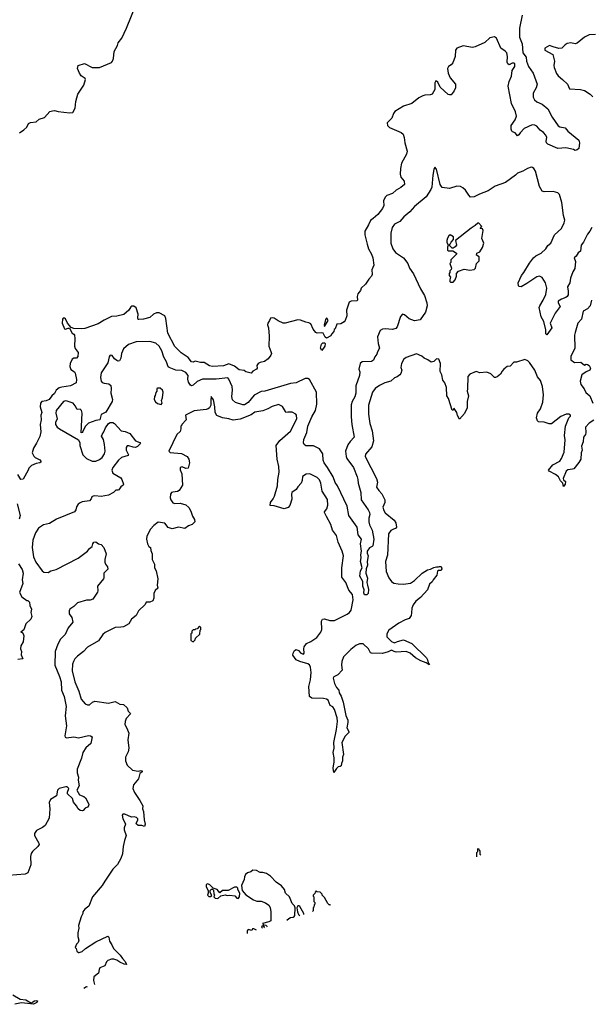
# Model space of a CAD drawing. Extents: x 2086813 to 2278017, y 548126 to 753336.
# Tile 38 of 256: x 2186606 to 2192819, y 553568 to 564276. Entities that reach past the tile are written whole.
import ezdxf

# ---------------------------------------------------------------- set-up
doc = ezdxf.new("R2010")
doc.units = 0

msp = doc.modelspace()

# ---------------------------------------------------------------- linework, layer by layer
at = {"layer": '0CON10XD'}
for points in [[(2186604, 563046), (2186653, 563077), (2186683, 563107), (2186704, 563146), (2186724, 563156), (2186785, 563164), (2186818, 563195), (2186878, 563212), (2186935, 563278), (2186964, 563286), (2186985, 563289), (2187025, 563278), (2187148, 563262), (2187185, 563268), (2187210, 563315), (2187216, 563385), (2187240, 563465), (2187306, 563564), (2187323, 563625), (2187318, 563635), (2187275, 563664), (2187256, 563695), (2187234, 563745), (2187242, 563778), (2187311, 563799), (2187395, 563756), (2187474, 563756), (2187605, 563812), (2187616, 563824), (2187626, 563854), (2187635, 563930), (2187672, 563995), (2187678, 564025), (2187717, 564075), (2187770, 564185), (2187872, 564435)], [(2192077, 564325), (2192048, 564185), (2192046, 564086), (2192075, 564015), (2192084, 563914), (2192119, 563869), (2192123, 563823), (2192146, 563765), (2192198, 563695), (2192239, 563575), (2192229, 563535), (2192198, 563475), (2192196, 563435), (2192210, 563405), (2192235, 563381), (2192296, 563356), (2192355, 563308), (2192404, 563215), (2192470, 563120), (2192485, 563110), (2192545, 563099), (2192572, 563062), (2192692, 562965), (2192702, 562935), (2192692, 562875), (2192675, 562860), (2192655, 562854), (2192634, 562864), (2192552, 562882), (2192464, 562876), (2192355, 562923), (2192343, 562935), (2192336, 562955), (2192346, 562995), (2192335, 563020), (2192309, 563049), (2192273, 563073), (2192235, 563118), (2192215, 563130), (2192185, 563131), (2192099, 563091), (2192054, 563046), (2192042, 563025), (2192025, 563012), (2192000, 563045), (2191972, 563058), (2191964, 563064), (2191956, 563086), (2191956, 563125), (2192001, 563185), (2192014, 563225), (2192003, 563273), (2191962, 563365), (2191923, 563553), (2191935, 563605), (2191959, 563661), (2191969, 563725), (2191998, 563765), (2191995, 563795), (2191985, 563802), (2191967, 563803), (2191935, 563784), (2191919, 563795), (2191914, 563814), (2191917, 563877), (2191908, 563915), (2191893, 563935), (2191845, 563966), (2191797, 564075), (2191775, 564089), (2191725, 564077), (2191671, 564029), (2191565, 563979), (2191535, 563974), (2191435, 563990), (2191365, 563966), (2191349, 563945), (2191347, 563875), (2191322, 563808), (2191305, 563785), (2191275, 563765), (2191265, 563745), (2191271, 563695), (2191293, 563643), (2191350, 563575), (2191350, 563535), (2191338, 563502), (2191305, 563460), (2191285, 563457), (2191272, 563462), (2191185, 563543), (2191157, 563597), (2191145, 563609), (2191135, 563610), (2191125, 563590), (2191125, 563518), (2191095, 563466), (2191075, 563458), (2191016, 563456), (2190995, 563448), (2190953, 563425), (2190875, 563365), (2190785, 563336), (2190692, 563278), (2190674, 563255), (2190656, 563204), (2190608, 563155), (2190609, 563125), (2190632, 563102), (2190760, 563050), (2190782, 563032), (2190793, 562995), (2190799, 562935), (2190824, 562845), (2190816, 562815), (2190764, 562715), (2190752, 562658), (2190748, 562595), (2190755, 562563), (2190791, 562521), (2190794, 562485), (2190755, 562450), (2190705, 562422), (2190666, 562384), (2190605, 562362), (2190584, 562346), (2190568, 562305), (2190571, 562255), (2190557, 562223), (2190505, 562158), (2190455, 562112), (2190425, 562093), (2190405, 562045), (2190364, 561975), (2190364, 561935), (2190388, 561835), (2190403, 561783), (2190436, 561725), (2190450, 561685), (2190461, 561605), (2190441, 561555), (2190442, 561505), (2190436, 561485), (2190407, 561455), (2190372, 561398), (2190323, 561355), (2190315, 561332), (2190286, 561295), (2190280, 561265), (2190283, 561225), (2190275, 561217), (2190214, 561216), (2190192, 561205), (2190163, 561115), (2190166, 561056), (2190150, 561005), (2190139, 560991), (2190102, 560968), (2190060, 560965), (2190040, 560915), (2190030, 560905), (2190028, 560885), (2190000, 560855), (2189993, 560837), (2189945, 560812), (2189932, 560822), (2189910, 560865), (2189895, 560870), (2189845, 560867), (2189830, 560875), (2189800, 560910), (2189775, 560968), (2189755, 560979), (2189720, 560985), (2189665, 561007), (2189635, 561010), (2189495, 560976), (2189475, 560976), (2189419, 560999), (2189375, 561028), (2189355, 561033), (2189335, 561030), (2189326, 561004), (2189307, 560975), (2189304, 560956), (2189314, 560925), (2189323, 560835), (2189319, 560725), (2189339, 560669), (2189346, 560645), (2189342, 560628), (2189312, 560588), (2189272, 560558), (2189225, 560548), (2189203, 560535), (2189189, 560515), (2189190, 560485), (2189183, 560475), (2189146, 560454), (2189125, 560433), (2189070, 560445), (2189050, 560460), (2188995, 560469), (2188945, 560509), (2188885, 560533), (2188825, 560510), (2188705, 560503), (2188672, 560512), (2188615, 560547), (2188575, 560548), (2188515, 560561), (2188495, 560552), (2188476, 560554), (2188441, 560601), (2188365, 560653), (2188295, 560721), (2188218, 560865), (2188198, 561025), (2188185, 561055), (2188125, 561086), (2188095, 561088), (2188064, 561075), (2188022, 561038), (2187955, 561020), (2187904, 561014), (2187897, 561017), (2187892, 561032), (2187896, 561075), (2187873, 561143), (2187849, 561159), (2187825, 561159), (2187815, 561154), (2187795, 561116), (2187740, 561070), (2187665, 561051), (2187605, 561047), (2187525, 561009), (2187462, 560968), (2187315, 560919), (2187277, 560913), (2187195, 560919), (2187168, 560928), (2187127, 560977), (2187105, 561021), (2187095, 561031), (2187079, 561031), (2187071, 561019), (2187069, 560975), (2187094, 560915), (2187105, 560910), (2187135, 560922), (2187150, 560920), (2187177, 560867), (2187196, 560856), (2187204, 560844), (2187208, 560808), (2187204, 560724), (2187211, 560701), (2187244, 560655), (2187238, 560612), (2187225, 560594), (2187195, 560594), (2187179, 560585), (2187156, 560535), (2187151, 560505), (2187162, 560472), (2187202, 560445), (2187212, 560432), (2187226, 560364), (2187222, 560325), (2187158, 560292), (2187065, 560281), (2187035, 560271), (2187004, 560246), (2186985, 560209), (2186956, 560184), (2186927, 560145), (2186895, 560131), (2186848, 560122), (2186834, 560106), (2186829, 560065), (2186846, 560005), (2186838, 559975), (2186839, 559925), (2186828, 559875), (2186835, 559792), (2186825, 559741), (2186791, 559669), (2186756, 559615), (2186744, 559565), (2186760, 559530), (2186776, 559515), (2186825, 559490), (2186838, 559475), (2186838, 559465), (2186825, 559455), (2186785, 559449), (2186735, 559428), (2186705, 559397), (2186697, 559377)], [(2192875, 564116), (2192805, 564111), (2192755, 564086), (2192675, 564021), (2192655, 564015), (2192607, 564023), (2192565, 564016), (2192545, 564003), (2192510, 563965), (2192476, 563964), (2192415, 563979), (2192375, 563996), (2192324, 563965), (2192324, 563945), (2192409, 563899), (2192429, 563825), (2192422, 563778), (2192424, 563755), (2192451, 563691), (2192468, 563665), (2192517, 563627), (2192570, 563575), (2192593, 563525), (2192710, 563515), (2192755, 563504), (2192815, 563467), (2192845, 563437)], [(2192834, 562016), (2192813, 561975), (2192789, 561945), (2192744, 561855), (2192720, 561825), (2192711, 561759), (2192685, 561739), (2192665, 561705), (2192641, 561685), (2192657, 561645), (2192650, 561570), (2192628, 561535), (2192602, 561465), (2192594, 561415), (2192570, 561370), (2192579, 561325), (2192576, 561284), (2192567, 561265), (2192552, 561255), (2192505, 561238), (2192470, 561215), (2192469, 561195), (2192489, 561155), (2192436, 561085), (2192380, 560975), (2192399, 560925), (2192345, 560848), (2192335, 560860), (2192333, 560903), (2192313, 560993), (2192285, 561043), (2192263, 561145), (2192268, 561165), (2192306, 561225), (2192333, 561287), (2192345, 561355), (2192330, 561415), (2192293, 561473), (2192265, 561486), (2192235, 561479), (2192127, 561407), (2192065, 561372), (2192045, 561374), (2192035, 561383), (2192034, 561415), (2192069, 561495), (2192095, 561528), (2192155, 561629), (2192199, 561685), (2192225, 561707), (2192285, 561736), (2192333, 561785), (2192355, 561819), (2192389, 561845), (2192429, 561935), (2192505, 562006), (2192534, 562066), (2192540, 562095), (2192527, 562147), (2192507, 562287), (2192483, 562373), (2192465, 562391), (2192415, 562407), (2192315, 562403), (2192295, 562411), (2192265, 562461), (2192220, 562630), (2192205, 562659), (2192190, 562670), (2192175, 562671), (2192135, 562656), (2192085, 562628), (2192025, 562605), (2192005, 562584), (2191896, 562504), (2191781, 562465), (2191707, 562413), (2191611, 562379), (2191555, 562350), (2191515, 562347), (2191495, 562366), (2191460, 562420), (2191429, 562449), (2191405, 562461), (2191365, 562464), (2191285, 562441), (2191205, 562450), (2191185, 562485), (2191145, 562651), (2191125, 562672), (2191115, 562648), (2191105, 562585), (2191093, 562455), (2191082, 562428), (2191031, 562349), (2190905, 562243), (2190855, 562185), (2190790, 562130), (2190745, 562081), (2190685, 562053), (2190663, 562015), (2190647, 561955), (2190648, 561845), (2190667, 561785), (2190697, 561745), (2190786, 561685), (2190833, 561625), (2190849, 561575), (2190892, 561512), (2190970, 561350), (2191014, 561275), (2191039, 561195), (2191041, 561165), (2191024, 561096), (2190965, 561012), (2190905, 561001), (2190845, 561021), (2190795, 561067), (2190775, 561073), (2190752, 561048), (2190714, 560935), (2190702, 560918), (2190665, 560906), (2190585, 560914), (2190555, 560909), (2190529, 560895), (2190501, 560825), (2190509, 560755), (2190524, 560705), (2190502, 560665), (2190495, 560638), (2190472, 560608), (2190458, 560572), (2190435, 560557), (2190335, 560554), (2190312, 560538), (2190299, 560475), (2190310, 560445), (2190305, 560405), (2190267, 560295), (2190267, 560215), (2190254, 560175), (2190225, 560125), (2190214, 560086), (2190214, 559955), (2190221, 559875), (2190249, 559735), (2190205, 559690), (2190178, 559652), (2190154, 559585), (2190160, 559525), (2190169, 559505), (2190242, 559405), (2190279, 559305), (2190288, 559275), (2190291, 559235), (2190319, 559135), (2190325, 559055), (2190401, 558945), (2190415, 558915), (2190418, 558895), (2190406, 558855), (2190406, 558815), (2190413, 558783), (2190443, 558723), (2190461, 558625), (2190452, 558555), (2190445, 558545), (2190415, 558532), (2190389, 558495), (2190389, 558475), (2190400, 558445), (2190388, 558385), (2190391, 558345), (2190380, 558305), (2190375, 558255), (2190391, 558201), (2190386, 558155), (2190391, 558125), (2190405, 558078), (2190401, 558035), (2190385, 558019), (2190360, 558020), (2190353, 558043), (2190355, 558075), (2190342, 558115), (2190341, 558165), (2190308, 558225), (2190317, 558283), (2190333, 558315), (2190315, 558385), (2190325, 558425), (2190321, 558455), (2190329, 558495), (2190315, 558575), (2190327, 558625), (2190290, 558675), (2190280, 558755), (2190188, 558885), (2190170, 558985), (2190065, 559205), (2190041, 559241), (2190018, 559305), (2189957, 559405), (2189920, 559455), (2189911, 559485), (2189907, 559555), (2189869, 559609), (2189805, 559642), (2189723, 559643), (2189705, 559654), (2189696, 559675), (2189700, 559710), (2189733, 559787), (2189743, 559855), (2189786, 559955), (2189825, 560025), (2189843, 560095), (2189838, 560225), (2189763, 560363), (2189745, 560372), (2189715, 560373), (2189617, 560325), (2189555, 560318), (2189275, 560237), (2189235, 560233), (2189159, 560191), (2189095, 560111), (2189055, 560088), (2189035, 560086), (2188955, 560113), (2188923, 560143), (2188916, 560176), (2188922, 560245), (2188918, 560285), (2188885, 560365), (2188871, 560381), (2188745, 560365), (2188595, 560366), (2188538, 560342), (2188495, 560302), (2188475, 560294), (2188465, 560300), (2188444, 560335), (2188437, 560365), (2188439, 560405), (2188415, 560438), (2188370, 560460), (2188305, 560464), (2188235, 560492), (2188222, 560502), (2188204, 560555), (2188174, 560605), (2188153, 560675), (2188124, 560724)], [(2191295, 561420), (2191325, 561422), (2191348, 561445), (2191362, 561485), (2191360, 561515), (2191385, 561540), (2191445, 561563), (2191505, 561552), (2191555, 561560), (2191570, 561575), (2191578, 561625), (2191610, 561655), (2191610, 561695), (2191580, 561715), (2191582, 561735), (2191615, 561750), (2191645, 561800), (2191660, 561845), (2191638, 561895), (2191652, 561982), (2191645, 562000), (2191620, 562005), (2191637, 562027), (2191605, 562062), (2191595, 562062), (2191564, 562036), (2191520, 562010), (2191350, 561875), (2191360, 561825), (2191346, 561804), (2191325, 561790), (2191315, 561790), (2191290, 561815), (2191290, 561835), (2191298, 561842), (2191302, 561858), (2191330, 561885), (2191328, 561915), (2191294, 561936), (2191278, 561925), (2191265, 561900), (2191258, 561875), (2191258, 561855), (2191270, 561825), (2191263, 561803), (2191265, 561770), (2191275, 561762), (2191322, 561762), (2191360, 561735), (2191360, 561725), (2191300, 561665), (2191300, 561635), (2191290, 561625), (2191308, 561575), (2191305, 561560), (2191290, 561545), (2191290, 561525), (2191280, 561515), (2191280, 561495), (2191298, 561475), (2191288, 561445), (2191288, 561428), (2191295, 561420)], [(2192831, 561225), (2192816, 561164), (2192789, 561131), (2192740, 561105), (2192722, 561018), (2192681, 560975), (2192652, 560875), (2192646, 560845), (2192650, 560705), (2192608, 560612), (2192606, 560576), (2192645, 560549), (2192715, 560551), (2192755, 560518), (2192772, 560528), (2192787, 560527), (2192806, 560516), (2192819, 560485), (2192813, 560465), (2192775, 560447), (2192727, 560413), (2192709, 560345), (2192715, 560307), (2192750, 560260), (2192770, 560220), (2192812, 560185), (2192846, 560106)], [(2189925, 560940), (2189963, 561005), (2189955, 561027), (2189945, 561028), (2189937, 561015), (2189920, 560955), (2189925, 560940)], [(2188124, 560724), (2188087, 560757), (2188025, 560777), (2187875, 560774), (2187791, 560745), (2187737, 560695), (2187713, 560645), (2187708, 560595), (2187694, 560566), (2187677, 560563), (2187665, 560569), (2187637, 560587), (2187612, 560625), (2187592, 560628), (2187582, 560608), (2187567, 560545), (2187494, 560435), (2187485, 560385), (2187493, 560345), (2187505, 560330), (2187525, 560322), (2187577, 560315), (2187599, 560299), (2187603, 560265), (2187598, 560215), (2187615, 560145), (2187612, 560125), (2187545, 560009), (2187495, 559983), (2187478, 559925), (2187435, 559917), (2187354, 559886), (2187320, 559850), (2187292, 559798), (2187285, 559788), (2187274, 559784), (2187287, 559997), (2187280, 560025), (2187265, 560041), (2187231, 560035), (2187211, 560075), (2187187, 560105), (2187123, 560127), (2187105, 560131), (2187085, 560124), (2187004, 560025), (2187000, 559995), (2187016, 559935), (2186996, 559895), (2186998, 559875), (2187014, 559845), (2187040, 559825), (2187246, 559706), (2187261, 559675), (2187261, 559645), (2187294, 559544), (2187332, 559505), (2187395, 559476), (2187435, 559476), (2187475, 559491), (2187506, 559514), (2187529, 559555), (2187536, 559585), (2187528, 559655), (2187519, 559709), (2187498, 559745), (2187504, 559766), (2187523, 559795), (2187542, 559838), (2187575, 559883), (2187590, 559895), (2187620, 559895), (2187640, 559885), (2187710, 559805), (2187755, 559798), (2187806, 559776), (2187867, 559697), (2187915, 559678), (2187920, 559665), (2187890, 559635), (2187866, 559624), (2187840, 559625), (2187795, 559641), (2187775, 559640), (2187766, 559624), (2187764, 559595), (2187790, 559545), (2187788, 559535), (2187715, 559514), (2187683, 559487), (2187619, 559405), (2187611, 559375), (2187621, 559345), (2187706, 559295), (2187720, 559275), (2187736, 559226), (2187734, 559215), (2187706, 559194), (2187685, 559164), (2187675, 559158), (2187652, 559158), (2187626, 559134), (2187575, 559104), (2187495, 559090), (2187425, 559098), (2187406, 559094), (2187393, 559085), (2187386, 559065), (2187365, 559043), (2187285, 559033), (2187265, 559023), (2187244, 559006), (2187225, 558978), (2187217, 558945), (2187202, 558925), (2187008, 558842), (2186931, 558795), (2186865, 558783), (2186812, 558745), (2186779, 558695), (2186749, 558615), (2186742, 558535), (2186758, 558435), (2186783, 558375), (2186851, 558281), (2186869, 558269), (2186915, 558265), (2186945, 558282), (2187004, 558296), (2187242, 558418), (2187345, 558494), (2187366, 558524), (2187397, 558545), (2187404, 558574), (2187415, 558593), (2187435, 558596), (2187465, 558577), (2187495, 558568), (2187523, 558535), (2187547, 558465), (2187534, 558406), (2187534, 558375), (2187540, 558355), (2187564, 558324), (2187565, 558300), (2187524, 558256), (2187523, 558207), (2187517, 558195), (2187454, 558115), (2187456, 558065), (2187452, 558048), (2187403, 557975), (2187375, 557961), (2187335, 557962), (2187235, 557934), (2187196, 557895), (2187154, 557866), (2187145, 557848), (2187144, 557815), (2187174, 557774), (2187186, 557725), (2187135, 557663), (2187100, 557590), (2187051, 557539), (2187022, 557485), (2186992, 557405), (2186990, 557255), (2187039, 557131), (2187058, 557075), (2187063, 556983), (2187089, 556915), (2187112, 556805), (2187100, 556705), (2187115, 556595), (2187097, 556487), (2187102, 556472), (2187115, 556464), (2187195, 556476), (2187245, 556464), (2187355, 556492), (2187378, 556488), (2187394, 556475), (2187382, 556405), (2187325, 556358), (2187293, 556307), (2187280, 556245), (2187232, 556125), (2187233, 556085), (2187247, 556037), (2187244, 556005), (2187253, 555945), (2187229, 555895), (2187257, 555847), (2187305, 555829), (2187324, 555814), (2187360, 555745), (2187356, 555725), (2187345, 555710), (2187319, 555701), (2187297, 555675), (2187287, 555673), (2187265, 555676), (2187243, 555693), (2187225, 555725), (2187192, 555765), (2187180, 555805), (2187127, 555855), (2187126, 555875), (2187140, 555915), (2187125, 555931), (2187108, 555932), (2187035, 555914), (2187019, 555895), (2187008, 555835), (2186943, 555795), (2186926, 555764), (2186934, 555695), (2186927, 555593), (2186885, 555513), (2186855, 555491), (2186791, 555459), (2186766, 555425), (2186769, 555405), (2186815, 555320), (2186817, 555305), (2186804, 555285), (2186745, 555231), (2186732, 555208), (2186723, 555175), (2186729, 555085), (2186695, 554997), (2186667, 554983), (2186485, 554967)], [(2189895, 560678), (2189882, 560705), (2189892, 560748), (2189905, 560760), (2189925, 560762), (2189933, 560753), (2189930, 560725), (2189895, 560678)], [(2192855, 559920), (2192805, 559888), (2192766, 559845), (2192771, 559785), (2192765, 559764), (2192746, 559734), (2192741, 559685), (2192724, 559636), (2192729, 559595), (2192720, 559565), (2192715, 559497), (2192695, 559460), (2192638, 559392), (2192624, 559386), (2192575, 559381), (2192556, 559364), (2192522, 559285), (2192525, 559270), (2192550, 559255), (2192546, 559225), (2192525, 559200), (2192518, 559235), (2192495, 559262), (2192473, 559305), (2192440, 559330), (2192370, 559365), (2192363, 559375), (2192410, 559435), (2192485, 559476), (2192504, 559505), (2192534, 559574), (2192544, 559705), (2192538, 559755), (2192549, 559855), (2192583, 559945), (2192602, 559965), (2192602, 559975), (2192585, 559984), (2192554, 559984), (2192498, 559962), (2192395, 559882), (2192372, 559882), (2192315, 559900), (2192255, 559902), (2192243, 559913), (2192233, 559945), (2192244, 559995), (2192276, 560045), (2192302, 560115), (2192310, 560195), (2192297, 560287), (2192275, 560353), (2192242, 560392), (2192215, 560463), (2192155, 560548), (2192138, 560565), (2192105, 560582), (2192015, 560552), (2191985, 560550), (2191945, 560508), (2191915, 560503), (2191878, 560475), (2191858, 560455), (2191840, 560420), (2191805, 560390), (2191786, 560384), (2191774, 560384), (2191735, 560423), (2191693, 560443), (2191615, 560436), (2191575, 560448), (2191505, 560420), (2191486, 560394), (2191481, 560261), (2191479, 560235), (2191492, 560185), (2191476, 560124), (2191477, 560055), (2191448, 559992), (2191395, 559930), (2191371, 559971), (2191364, 560005), (2191338, 560048), (2191330, 560045), (2191325, 560030), (2191315, 560030), (2191274, 560155), (2191257, 560185), (2191252, 560275), (2191234, 560325), (2191212, 560355), (2191202, 560412), (2191185, 560450), (2191186, 560535), (2191168, 560585), (2191145, 560588), (2191115, 560560), (2191085, 560552), (2191048, 560578), (2191010, 560595), (2190985, 560618), (2190925, 560642), (2190815, 560602), (2190788, 560585), (2190764, 560536), (2190757, 560495), (2190766, 560465), (2190755, 560428), (2190745, 560414), (2190715, 560390), (2190685, 560380), (2190647, 560345), (2190583, 560327), (2190523, 560297), (2190475, 560266), (2190449, 560225), (2190403, 560085), (2190404, 559985), (2190417, 559885), (2190443, 559805), (2190457, 559695), (2190440, 559630), (2190371, 559549), (2190366, 559525), (2190490, 559285), (2190500, 559245), (2190492, 559192), (2190515, 559154), (2190548, 559118), (2190580, 559055), (2190581, 559025), (2190559, 558975), (2190569, 558939), (2190585, 558914), (2190682, 558832), (2190700, 558805), (2190707, 558755), (2190697, 558743), (2190676, 558734), (2190645, 558722), (2190621, 558685), (2190609, 558451), (2190590, 558385), (2190596, 558275), (2190624, 558205), (2190654, 558164), (2190679, 558149), (2190725, 558141), (2190785, 558138), (2190861, 558149), (2190906, 558175), (2190987, 558255), (2191045, 558293), (2191079, 558301), (2191115, 558319), (2191145, 558326), (2191166, 558324), (2191175, 558330), (2191195, 558330), (2191203, 558305), (2191195, 558287), (2191165, 558284), (2191155, 558277), (2191147, 558235), (2191107, 558185), (2191097, 558163), (2191067, 558135), (2191045, 558076), (2190970, 557990), (2190919, 557951), (2190889, 557911), (2190876, 557875), (2190872, 557825), (2190867, 557795), (2190845, 557762), (2190801, 557749), (2190735, 557712), (2190625, 557636), (2190602, 557595), (2190602, 557565), (2190654, 557515), (2190685, 557497), (2190720, 557515), (2190785, 557532), (2190875, 557493), (2191034, 557335), (2191046, 557315), (2191052, 557282), (2191068, 557265), (2191065, 557260), (2191031, 557281), (2190975, 557302), (2190916, 557336), (2190857, 557387), (2190815, 557403), (2190705, 557398), (2190683, 557403), (2190655, 557420), (2190619, 557401), (2190555, 557382), (2190435, 557386), (2190425, 557390), (2190418, 557405), (2190402, 557435), (2190345, 557487), (2190305, 557488), (2190265, 557468), (2190212, 557425), (2190132, 557345), (2190114, 557295), (2190111, 557255), (2190117, 557203), (2190068, 557152), (2190025, 557130), (2190020, 557115), (2190034, 557055), (2190055, 557013), (2190082, 556985), (2190086, 556955), (2190105, 556920), (2190127, 556855), (2190158, 556708), (2190177, 556657), (2190179, 556631), (2190168, 556575), (2190190, 556535), (2190190, 556525), (2190148, 556482), (2190114, 556415), (2190132, 556285), (2190120, 556255), (2190122, 556215), (2190108, 556185), (2190105, 556160), (2190097, 556153), (2190075, 556150), (2190055, 556133), (2190025, 556090), (2190018, 556135), (2190029, 556205), (2190029, 556249), (2190020, 556305), (2190029, 556355), (2190027, 556415), (2190055, 556555), (2190065, 556645), (2190063, 556683), (2190035, 556772), (2190015, 556802), (2189987, 556817), (2189964, 556874), (2189946, 556886), (2189915, 556892), (2189785, 556896), (2189760, 556915), (2189753, 557025), (2189771, 557095), (2189780, 557175), (2189771, 557235), (2189760, 557259), (2189745, 557272), (2189655, 557294), (2189615, 557314), (2189581, 557365), (2189582, 557385), (2189598, 557415), (2189615, 557426), (2189642, 557415), (2189666, 557386), (2189696, 557374), (2189703, 557387), (2189698, 557435), (2189704, 557455), (2189730, 557490), (2189777, 557513), (2189841, 557555), (2189885, 557615), (2189894, 557645), (2189891, 557735), (2189903, 557757), (2189925, 557760), (2189983, 557743), (2190035, 557742), (2190171, 557809), (2190195, 557827), (2190214, 557855), (2190235, 557965), (2190231, 558025), (2190190, 558070), (2190157, 558155), (2190113, 558213), (2190115, 558315), (2190131, 558445), (2190117, 558495), (2190072, 558595), (2190056, 558665), (2190013, 558725), (2189994, 558785), (2189945, 558874), (2189924, 558915), (2189926, 558925), (2189950, 558955), (2189962, 558995), (2189957, 559057), (2189899, 559149), (2189884, 559235), (2189871, 559271), (2189845, 559298), (2189765, 559338), (2189725, 559334), (2189685, 559306), (2189683, 559265), (2189670, 559235), (2189633, 559197), (2189616, 559165), (2189570, 559135), (2189565, 559115), (2189569, 559061), (2189547, 558993), (2189528, 558972), (2189485, 558956), (2189375, 558988), (2189333, 558993), (2189337, 559025), (2189366, 559064), (2189379, 559095), (2189412, 559208), (2189416, 559274), (2189432, 559355), (2189429, 559415), (2189408, 559495), (2189397, 559645), (2189440, 559700), (2189555, 559800), (2189624, 559934), (2189620, 559975), (2189612, 559985), (2189573, 560007), (2189525, 560008), (2189502, 560002), (2189500, 560015), (2189468, 560068), (2189425, 560090), (2189355, 560069), (2189308, 560042), (2189255, 560022), (2189166, 560006), (2189125, 559978), (2189005, 559932), (2188931, 559921), (2188885, 559934), (2188815, 559944), (2188752, 559972), (2188734, 560004), (2188732, 560065), (2188715, 560142), (2188692, 560178), (2188689, 560141), (2188686, 560085), (2188671, 560055), (2188660, 560045), (2188635, 560037), (2188505, 560021), (2188410, 559975), (2188420, 559925), (2188370, 559875), (2188370, 559865), (2188360, 559855), (2188360, 559825), (2188352, 559798), (2188318, 559765), (2188230, 559585), (2188245, 559570), (2188368, 559558), (2188429, 559525), (2188448, 559498), (2188455, 559455), (2188440, 559400), (2188415, 559394), (2188375, 559414), (2188353, 559405), (2188352, 559382), (2188371, 559335), (2188379, 559215), (2188343, 559155), (2188324, 559144), (2188272, 559138), (2188258, 559132), (2188249, 559115), (2188244, 559075), (2188251, 559055), (2188275, 559021), (2188295, 559014), (2188355, 559019), (2188415, 558998), (2188449, 558969), (2188471, 558931)], [(2188145, 560092), (2188158, 560105), (2188150, 560135), (2188160, 560165), (2188168, 560225), (2188160, 560245), (2188135, 560270), (2188105, 560270), (2188100, 560265), (2188100, 560235), (2188088, 560222), (2188082, 560188), (2188073, 560177), (2188072, 560145), (2188085, 560120), (2188105, 560100), (2188145, 560092)], [(2186697, 559377), (2186645, 559278), (2186620, 559275), (2186585, 559330)], [(2186580, 559010), (2186610, 558885), (2186599, 558845)], [(2188471, 558931), (2188488, 558875), (2188509, 558839), (2188512, 558815), (2188485, 558784), (2188445, 558773), (2188405, 558744), (2188335, 558756), (2188265, 558739), (2188224, 558754), (2188185, 558799), (2188115, 558811), (2188068, 558775), (2188032, 558735), (2187990, 558660), (2187986, 558625), (2187996, 558575), (2188012, 558545), (2188030, 558535), (2188033, 558503), (2188048, 558468), (2188049, 558405), (2188073, 558355), (2188074, 558315), (2188093, 558283), (2188112, 558195), (2188102, 558125), (2188109, 558095), (2188083, 558067), (2188066, 558035), (2188068, 557985), (2188055, 557957), (2188025, 557942), (2187985, 557942), (2187973, 557915), (2187900, 557845), (2187876, 557795), (2187825, 557756), (2187795, 557707), (2187735, 557672), (2187708, 557668), (2187644, 557666), (2187538, 557612), (2187510, 557590), (2187465, 557521), (2187345, 557450), (2187301, 557405), (2187235, 557355), (2187208, 557325), (2187191, 557295), (2187183, 557265), (2187179, 557195), (2187207, 557075), (2187252, 556972), (2187277, 556885), (2187318, 556835), (2187345, 556824), (2187366, 556824), (2187400, 556855), (2187426, 556864), (2187575, 556844), (2187645, 556859), (2187695, 556831), (2187738, 556828), (2187775, 556792), (2187787, 556755), (2187810, 556735), (2187811, 556725), (2187766, 556675), (2187753, 556645), (2187752, 556612), (2187772, 556572), (2187794, 556515), (2187783, 556445), (2187793, 556355), (2187786, 556314), (2187759, 556255), (2187758, 556215), (2187778, 556168), (2187833, 556113), (2187895, 556102), (2187925, 556111), (2187940, 556105), (2187939, 556095), (2187913, 556077), (2187901, 556019), (2187846, 555955), (2187839, 555915), (2187855, 555870), (2187916, 555785), (2187946, 555725), (2187942, 555695), (2187956, 555665), (2187961, 555575), (2187973, 555525), (2187965, 555500), (2187935, 555512), (2187895, 555511), (2187877, 555525), (2187874, 555535), (2187894, 555575), (2187893, 555585), (2187879, 555599), (2187854, 555606), (2187824, 555604), (2187750, 555635), (2187730, 555635), (2187723, 555625), (2187730, 555585), (2187752, 555545), (2187757, 555525), (2187744, 555485), (2187744, 555465), (2187767, 555405), (2187748, 555348), (2187733, 555283), (2187726, 555204), (2187708, 555152), (2187671, 555089), (2187622, 555038), (2187532, 554908), (2187505, 554858), (2187400, 554735), (2187358, 554635), (2187315, 554602), (2187292, 554575), (2187292, 554555), (2187275, 554520), (2187248, 554425), (2187250, 554395), (2187238, 554345), (2187238, 554305), (2187250, 554265), (2187242, 554238), (2187225, 554220), (2187210, 554185), (2187220, 554175), (2187230, 554145), (2187245, 554130), (2187255, 554130), (2187285, 554142), (2187324, 554176), (2187434, 554246), (2187565, 554310), (2187576, 554296), (2187583, 554255), (2187611, 554215), (2187628, 554175), (2187701, 554101), (2187724, 554064), (2187755, 554032), (2187768, 554002), (2187745, 554003), (2187695, 554024), (2187665, 554048), (2187632, 554058), (2187605, 554060), (2187565, 554044), (2187551, 554029), (2187535, 553986), (2187480, 553965), (2187470, 553945), (2187464, 553905), (2187415, 553866), (2187409, 553825), (2187422, 553782)], [(2186595, 558358), (2186634, 558295), (2186646, 558255), (2186634, 558185), (2186639, 558145), (2186606, 558045), (2186630, 558000), (2186685, 557960), (2186695, 557960), (2186715, 557940), (2186717, 557905), (2186734, 557865), (2186729, 557829), (2186737, 557785), (2186726, 557755), (2186673, 557707), (2186651, 557639), (2186620, 557615), (2186635, 557610), (2186646, 557596), (2186651, 557575), (2186645, 557510), (2186618, 557465), (2186617, 557435), (2186626, 557405), (2186623, 557367), (2186640, 557325), (2186585, 557317)], [(2188495, 557510), (2188518, 557532), (2188522, 557548), (2188567, 557593), (2188570, 557635), (2188580, 557645), (2188580, 557665), (2188565, 557680), (2188538, 557652), (2188522, 557648), (2188515, 557640), (2188495, 557640), (2188480, 557625), (2188480, 557605), (2188470, 557595), (2188470, 557525), (2188495, 557510)], [(2191627, 555188), (2191620, 555195), (2191620, 555235), (2191612, 555242), (2191610, 555255), (2191595, 555260), (2191590, 555255), (2191590, 555225), (2191580, 555215), (2191580, 555171)], [(2189515, 554484), (2189535, 554502), (2189555, 554513), (2189583, 554517), (2189595, 554522), (2189600, 554535), (2189607, 554617), (2189598, 554638), (2189574, 554664), (2189545, 554738), (2189500, 554775), (2189490, 554815), (2189458, 554855), (2189397, 554897), (2189335, 554962), (2189295, 554990), (2189255, 555002), (2189225, 555002), (2189185, 555022), (2189146, 555026), (2189122, 555008), (2189085, 554998), (2189065, 554978), (2189053, 554955), (2189051, 554925), (2189022, 554858), (2189028, 554805), (2189067, 554757), (2189153, 554703), (2189188, 554688), (2189235, 554688), (2189282, 554672), (2189320, 554645), (2189332, 554622), (2189340, 554575), (2189340, 554475), (2189317, 554463), (2189250, 554445), (2189262, 554432), (2189285, 554430), (2189300, 554415), (2189295, 554410)], [(2188762, 554718), (2188795, 554748), (2188845, 554758), (2188865, 554750), (2188895, 554753), (2188947, 554747), (2188972, 554722), (2188985, 554720), (2188998, 554735), (2189002, 554775), (2188982, 554815), (2188982, 554832), (2188972, 554842), (2188945, 554842), (2188875, 554807), (2188814, 554806), (2188785, 554780), (2188758, 554815), (2188712, 554832), (2188675, 554868), (2188655, 554878), (2188638, 554872), (2188638, 554845), (2188660, 554805), (2188660, 554775), (2188650, 554755), (2188665, 554740), (2188685, 554740), (2188698, 554752), (2188680, 554785), (2188680, 554805), (2188695, 554820), (2188705, 554820), (2188718, 554808), (2188720, 554765), (2188730, 554755), (2188722, 554748), (2188720, 554735), (2188733, 554723), (2188762, 554718)], [(2189991, 554643), (2189985, 554650), (2189975, 554650), (2189960, 554665), (2189925, 554730), (2189900, 554755), (2189900, 554765), (2189878, 554788), (2189845, 554790), (2189835, 554800), (2189822, 554788), (2189818, 554772), (2189800, 554755), (2189800, 554745), (2189810, 554735), (2189810, 554685), (2189820, 554675), (2189820, 554655), (2189812, 554648), (2189810, 554625), (2189800, 554615), (2189800, 554585), (2189793, 554578)], [(2189699, 554546), (2189700, 554555), (2189655, 554630), (2189645, 554640), (2189635, 554640), (2189623, 554617), (2189630, 554575), (2189643, 554545), (2189656, 554531)], [(2189186, 554373), (2189155, 554390), (2189142, 554388), (2189135, 554370), (2189095, 554380), (2189082, 554365), (2189081, 554338)], [(2189265, 554400), (2189270, 554405), (2189258, 554418), (2189245, 554420), (2189240, 554405), (2189250, 554395)], [(2187343, 553754), (2187335, 553756), (2187305, 553741), (2187303, 553740)], [(2186532, 553672), (2186613, 553623), (2186675, 553616), (2186735, 553580), (2186748, 553595), (2186768, 553605), (2186785, 553610), (2186802, 553605), (2186794, 553586), (2186755, 553570), (2186625, 553584), (2186555, 553568)]]:
    msp.add_lwpolyline(points, dxfattribs=at)

doc.saveas('drawing.dxf')
